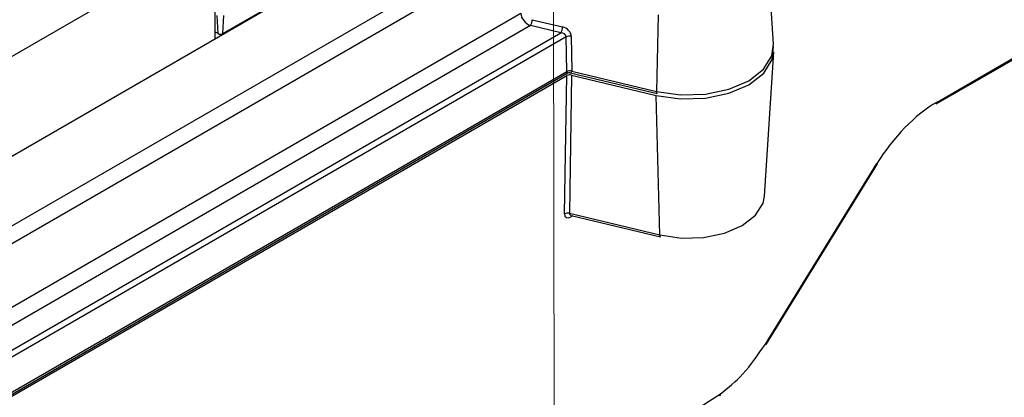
# Model space of a CAD drawing. Header units: millimetres. Extents: x 16 to 503, y 3 to 290.
# Tile 127 of 169: x 103.49 to 106.84, y 160.51 to 161.79. Entities that reach past the tile are written whole.
import ezdxf

# ---------------------------------------------------------------- set-up
doc = ezdxf.new("R2010")
doc.units = ezdxf.units.MM
doc.linetypes.add('PHANTOM', pattern=[12.7, 6.35, -1.27, 1.27, -1.27, 1.27, -1.27])

msp = doc.modelspace()

# ---------------------------------------------------------------- linework, layer by layer
at = {"color": 7, "linetype": 'PHANTOM', "lineweight": 18}
msp.add_line((105.2745, 188.3583), (105.3154, 153.495), dxfattribs=at)
at = {"color": 7, "linetype": 'Continuous', "lineweight": 25}
for p, q in [((100.7299, 159.5097), (109.5518, 164.6025)), ((104.155, 162.0619), (103.1107, 161.459)), ((104.155, 162.0619), (104.155, 161.7228)), ((105.1921, 162.0246), (100.7571, 159.4643)), ((104.601, 161.9802), (102.0481, 160.5065)), ((104.182, 161.7416), (104.5466, 161.9521)), ((106.0522, 161.7051), (106.0361, 161.956)), ((106.6049, 161.5026), (107.3247, 161.9182)), ((106.6081, 161.509), (107.3279, 161.9246)), ((101.1835, 159.4954), (105.194, 161.8106)), ((104.166, 161.7416), (104.1631, 161.8028)), ((104.182, 161.7416), (104.1849, 161.8028)), ((105.233, 161.7887), (105.3357, 161.7641)), ((105.6609, 161.8054), (105.6547, 161.5455)), ((105.2271, 161.7686), (101.2107, 159.45)), ((105.3298, 161.744), (105.2271, 161.7686)), ((101.2834, 159.408), (105.3298, 161.744)), ((105.3485, 161.7303), (101.2942, 159.3898)), ((104.166, 161.7416), (104.155, 161.748)), ((105.3502, 161.6124), (105.3485, 161.7303)), ((105.3653, 161.7323), (105.367, 161.6143)), ((106.0216, 161.1896), (106.0531, 161.6795)), ((101.2962, 159.2662), (105.3513, 161.6072)), ((101.2993, 159.2739), (105.3502, 161.6124)), ((102.3144, 159.8464), (105.3499, 161.5988)), ((105.3425, 161.1296), (105.3499, 161.5988)), ((105.3666, 161.6007), (105.3593, 161.1315)), ((105.3618, 161.6087), (105.657, 161.5381)), ((105.3666, 161.6007), (105.6544, 161.5319)), ((105.367, 161.6143), (105.6547, 161.5455)), ((105.6664, 161.0581), (105.6544, 161.5319)), ((106.0248, 160.6877), (106.4037, 161.3004)), ((106.027, 160.6865), (106.406, 161.2993)), ((105.3593, 161.1315), (105.6664, 161.0581)), ((105.3706, 161.1233), (105.3645, 161.1197)), ((105.365, 161.1246), (105.6687, 161.052)), ((103.026, 158.714), (105.8726, 160.5186))]:
    msp.add_line(p, q, dxfattribs=at)
at = {"color": 7, "linetype": 'Continuous', "lineweight": 25, "flags": 128}
for points in [[(105.6544, 161.5319), (105.7365, 161.52), (105.8211, 161.5224), (105.9008, 161.5389), (105.9688, 161.568), (106.0192, 161.6072), (106.0477, 161.6532), (106.0524, 161.6985)], [(105.6547, 161.5455), (105.7366, 161.5337), (105.8209, 161.5361), (105.9004, 161.5525), (105.9682, 161.5815), (106.0184, 161.6207), (106.0469, 161.6665), (106.0522, 161.7051)], [(105.6547, 161.5455), (105.6548, 161.5431), (105.6551, 161.541), (105.6556, 161.5395), (105.6563, 161.5385), (105.657, 161.5381)], [(105.6664, 161.0581), (105.7396, 161.0475), (105.8149, 161.0496), (105.8859, 161.0643), (105.9465, 161.0902), (105.9914, 161.1252), (106.0168, 161.1662), (106.0216, 161.1896)], [(105.6687, 161.052), (105.6683, 161.0522), (105.6675, 161.0529), (105.667, 161.0542), (105.6666, 161.056), (105.6664, 161.0581)]]:
    msp.add_lwpolyline(points, dxfattribs=at)
at = {"color": 7, "linetype": 'Continuous', "lineweight": 25}
for centre, radius, start, end in [((105.1923, 161.7896), 0.0406, 328.7609, 358.6281), ((105.2951, 161.7651), 0.0406, 328.7609, 358.6281), ((104.174, 161.7571), 0.0175, 242.6097, 297.3903), ((105.3597, 161.7067), 0.0262, 77.7689, 115.3322), ((105.3614, 161.5888), 0.0262, 77.7689, 115.3322), ((106.6007, 161.5087), 0.00738, 304.715, 2.5208), ((106.4089, 161.3076), 0.00885, 234.2224, 250.51), ((105.3532, 161.1101), 0.0223, 74.3011, 118.8), ((105.3734, 161.1197), 0.00888, 148.0112, 179.6716), ((106.03, 160.6949), 0.00885, 234.2224, 250.51), ((105.8659, 160.5179), 0.00678, 307.1612, 5.7265), ((105.8618, 160.5255), 0.0154, 302.2649, 306.2956), ((105.8671, 160.5173), 0.00569, 311.8774, 12.5174)]:
    msp.add_arc(centre, radius, start, end, dxfattribs=at)
for centre, major_axis, ratio, start_param, end_param in [((105.228, 161.8005), (-0.0275, 0.0277), 0.717083, 0.650729, 2.169166), ((105.3345, 161.7383), (0.0282, -0.0162), 0.758502, 0.423397, 1.941833), ((105.3286, 161.7307), (0.0199, -0.0005), 0.667975, 0.005725, 1.524161), ((105.3608, 161.5925), (0.0154, 0), 0.578346, 1.179774, 2.35604), ((105.3539, 161.6264), (0.0028, 0.0193), 0.120667, 2.39879, 3.23663), ((105.3539, 161.6264), (-0.0113, 0.0174), 0.38391, 2.757564, 3.727535), ((106.5933, 161.191), (0.2149, 0.3377), 0.546414, 0.808898, 1.594296), ((105.3661, 161.1445), (0.019, 0.0264), 0.530698, 2.491156, 4.009593), ((105.377, 161.1376), (0.0169, 0.0096), 0.543511, 2.803789, 3.66904)]:
    msp.add_ellipse(centre, major_axis=major_axis, ratio=ratio, start_param=start_param, end_param=end_param, dxfattribs=at)
for points, knots in [([(105.3515, 161.607), (105.3523, 161.6075), (105.3546, 161.609), (105.3584, 161.6095), (105.3608, 161.6088), (105.3614, 161.6086)], [0, 0, 0, 0, 0.280007, 0.816846, 1, 1, 1, 1]), ([(105.8726, 160.5186), (105.8985, 160.5397), (105.9546, 160.5856), (106.0002, 160.6519), (106.0248, 160.6877)], [0, 0, 0, 0, 0.460361, 1, 1, 1, 1])]:
    msp.add_open_spline(points, degree=3, knots=knots, dxfattribs=at)

doc.saveas('drawing.dxf')
